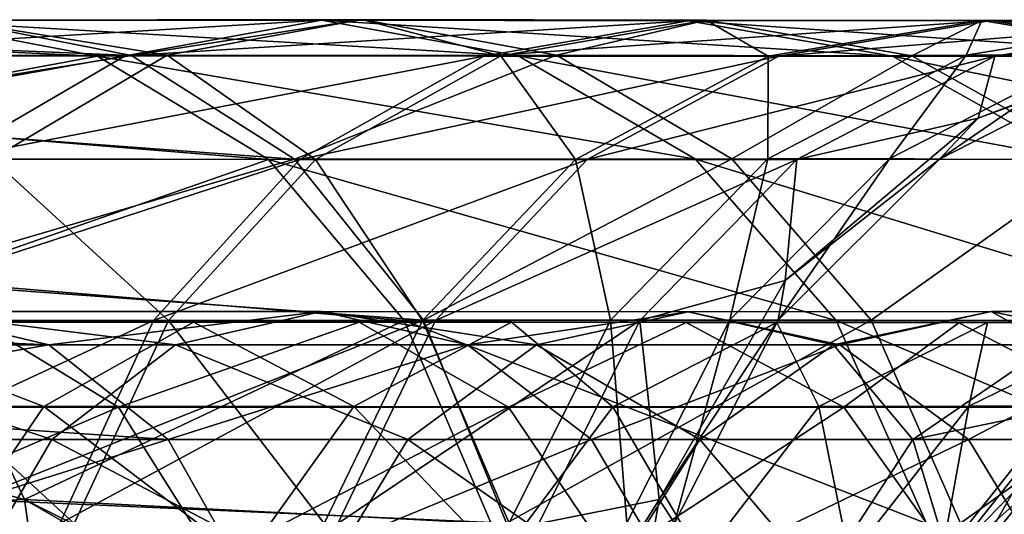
# Model space of a CAD drawing. Header units: millimetres. Extents: x -682 to 137, y -14 to 967.
# Tile 122 of 256: x -485.54 to -475.4, y 2.41 to 7.51. Entities that reach past the tile are written whole.
import ezdxf

# ---------------------------------------------------------------- set-up
doc = ezdxf.new("R2010")
doc.units = ezdxf.units.MM
doc.header["$LTSCALE"] = 65.185185
for name, color, linetype in [('4481', 7, 'CONTINUOUS'), ('4484', 7, 'CONTINUOUS'), ('4485', 7, 'CONTINUOUS'), ('4488', 7, 'CONTINUOUS'), ('4489', 7, 'CONTINUOUS')]:
    doc.layers.add(name, color=color, linetype=linetype)

msp = doc.modelspace()

# ---------------------------------------------------------------- linework, layer by layer
at = {"layer": '4481', "color": 7, "linetype": 'CONTINUOUS', "true_color": 0x191919}
for points in [[(-486.24, 7.507, -55.112), (-490.175, 7.386, -48.446), (-484.383, 7.14, -53.725), (-486.24, 7.507, -55.112)], [(-488.098, 7.14, -56.5), (-486.24, 7.507, -55.112), (-484.016, 7.143, -62.684), (-488.098, 7.14, -56.5)], [(-486.24, 7.507, -55.112), (-484.383, 7.14, -53.725), (-482.013, 7.511, -61.515), (-486.24, 7.507, -55.112)], [(-484.016, 7.143, -62.684), (-486.24, 7.507, -55.112), (-482.013, 7.511, -61.515), (-484.016, 7.143, -62.684)], [(-482.013, 7.511, -61.515), (-484.383, 7.14, -53.725), (-480.011, 7.143, -60.346), (-482.013, 7.511, -61.515)], [(-484.016, 7.143, -62.684), (-482.013, 7.511, -61.515), (-480.582, 7.137, -69.376), (-484.016, 7.143, -62.684)], [(-482.013, 7.511, -61.515), (-480.011, 7.143, -60.346), (-478.467, 7.504, -68.425), (-482.013, 7.511, -61.515)], [(-480.582, 7.137, -69.376), (-482.013, 7.511, -61.515), (-478.467, 7.504, -68.425), (-480.582, 7.137, -69.376)], [(-480.582, 7.137, -69.376), (-478.467, 7.504, -68.425), (-477.83, 7.134, -76.449), (-480.582, 7.137, -69.376)], [(-478.467, 7.504, -68.425), (-480.011, 7.143, -60.346), (-476.353, 7.137, -67.475), (-478.467, 7.504, -68.425)], [(-478.467, 7.504, -68.425), (-476.353, 7.137, -67.475), (-475.63, 7.501, -75.718), (-478.467, 7.504, -68.425)], [(-477.83, 7.134, -76.449), (-478.467, 7.504, -68.425), (-475.63, 7.501, -75.718), (-477.83, 7.134, -76.449)], [(-475.793, 7.143, -83.777), (-475.63, 7.501, -75.718), (-473.531, 7.511, -83.268), (-475.793, 7.143, -83.777)], [(-475.793, 7.143, -83.777), (-473.531, 7.511, -83.268), (-474.5, 7.148, -91.23), (-475.793, 7.143, -83.777)], [(-475.63, 7.501, -75.718), (-473.431, 7.134, -74.988), (-473.531, 7.511, -83.268), (-475.63, 7.501, -75.718)], [(-477.83, 7.134, -76.449), (-475.63, 7.501, -75.718), (-475.793, 7.143, -83.777), (-477.83, 7.134, -76.449)], [(-475.63, 7.501, -75.718), (-476.353, 7.137, -67.475), (-473.431, 7.134, -74.988), (-475.63, 7.501, -75.718)], [(-490.175, 7.386, -48.446), (-488.409, 6.495, -46.751), (-484.383, 7.14, -53.725), (-490.175, 7.386, -48.446)], [(-475.669, 6.495, -105.806), (-473.976, 7.141, -98.678), (-473.232, 7.386, -106.033), (-475.669, 6.495, -105.806)], [(-484.383, 7.14, -53.725), (-488.409, 6.495, -46.751), (-482.707, 6.073, -52.473), (-484.383, 7.14, -53.725)], [(-485.823, 6.076, -63.739), (-488.098, 7.14, -56.5), (-484.016, 7.143, -62.684), (-485.823, 6.076, -63.739)], [(-485.823, 6.076, -63.739), (-484.016, 7.143, -62.684), (-482.489, 6.071, -70.233), (-485.823, 6.076, -63.739)], [(-484.383, 7.14, -53.725), (-482.707, 6.073, -52.473), (-480.011, 7.143, -60.346), (-484.383, 7.14, -53.725)], [(-482.489, 6.071, -70.233), (-484.016, 7.143, -62.684), (-480.582, 7.137, -69.376), (-482.489, 6.071, -70.233)], [(-480.011, 7.143, -60.346), (-482.707, 6.073, -52.473), (-478.204, 6.076, -59.291), (-480.011, 7.143, -60.346)], [(-482.489, 6.071, -70.233), (-480.582, 7.137, -69.376), (-479.814, 6.068, -77.108), (-482.489, 6.071, -70.233)], [(-479.814, 6.068, -77.108), (-480.582, 7.137, -69.376), (-477.83, 7.134, -76.449), (-479.814, 6.068, -77.108)], [(-480.011, 7.143, -60.346), (-478.204, 6.076, -59.291), (-476.353, 7.137, -67.475), (-480.011, 7.143, -60.346)], [(-479.814, 6.068, -77.108), (-477.83, 7.134, -76.449), (-477.835, 6.076, -84.236), (-479.814, 6.068, -77.108)], [(-476.353, 7.137, -67.475), (-478.204, 6.076, -59.291), (-474.445, 6.071, -66.618), (-476.353, 7.137, -67.475)], [(-477.835, 6.076, -84.236), (-477.83, 7.134, -76.449), (-475.793, 7.143, -83.777), (-477.835, 6.076, -84.236)], [(-477.835, 6.076, -84.236), (-475.793, 7.143, -83.777), (-476.578, 6.08, -91.483), (-477.835, 6.076, -84.236)], [(-476.578, 6.08, -91.483), (-475.793, 7.143, -83.777), (-474.5, 7.148, -91.23), (-476.578, 6.08, -91.483)], [(-476.578, 6.08, -91.483), (-474.5, 7.148, -91.23), (-476.068, 6.074, -98.714), (-476.578, 6.08, -91.483)], [(-476.353, 7.137, -67.475), (-474.445, 6.071, -66.618), (-473.431, 7.134, -74.988), (-476.353, 7.137, -67.475)], [(-476.068, 6.074, -98.714), (-474.5, 7.148, -91.23), (-473.976, 7.141, -98.678), (-476.068, 6.074, -98.714)], [(-476.068, 6.074, -98.714), (-473.976, 7.141, -98.678), (-475.669, 6.495, -105.806), (-476.068, 6.074, -98.714)], [(-488.409, 6.495, -46.751), (-486.969, 4.821, -45.369), (-482.707, 6.073, -52.473), (-488.409, 6.495, -46.751)], [(-477.656, 4.821, -105.62), (-476.068, 6.074, -98.714), (-475.669, 6.495, -105.806), (-477.656, 4.821, -105.62)], [(-487.257, 4.415, -64.576), (-485.823, 6.076, -63.739), (-484.003, 4.411, -70.913), (-487.257, 4.415, -64.576)], [(-482.707, 6.073, -52.473), (-486.969, 4.821, -45.369), (-481.377, 4.412, -51.48), (-482.707, 6.073, -52.473)], [(-484.003, 4.411, -70.913), (-485.823, 6.076, -63.739), (-482.489, 6.071, -70.233), (-484.003, 4.411, -70.913)], [(-484.003, 4.411, -70.913), (-482.489, 6.071, -70.233), (-481.389, 4.409, -77.631), (-484.003, 4.411, -70.913)], [(-482.707, 6.073, -52.473), (-481.377, 4.412, -51.48), (-478.204, 6.076, -59.291), (-482.707, 6.073, -52.473)], [(-481.389, 4.409, -77.631), (-482.489, 6.071, -70.233), (-479.814, 6.068, -77.108), (-481.389, 4.409, -77.631)], [(-481.389, 4.409, -77.631), (-479.814, 6.068, -77.108), (-479.455, 4.415, -84.6), (-481.389, 4.409, -77.631)], [(-478.204, 6.076, -59.291), (-481.377, 4.412, -51.48), (-476.77, 4.415, -58.454), (-478.204, 6.076, -59.291)], [(-479.455, 4.415, -84.6), (-479.814, 6.068, -77.108), (-477.835, 6.076, -84.236), (-479.455, 4.415, -84.6)], [(-479.455, 4.415, -84.6), (-477.835, 6.076, -84.236), (-478.226, 4.418, -91.684), (-479.455, 4.415, -84.6)], [(-478.226, 4.418, -91.684), (-477.835, 6.076, -84.236), (-476.578, 6.08, -91.483), (-478.226, 4.418, -91.684)], [(-478.226, 4.418, -91.684), (-476.578, 6.08, -91.483), (-477.727, 4.413, -98.742), (-478.226, 4.418, -91.684)], [(-478.204, 6.076, -59.291), (-476.77, 4.415, -58.454), (-474.445, 6.071, -66.618), (-478.204, 6.076, -59.291)], [(-477.727, 4.413, -98.742), (-476.578, 6.08, -91.483), (-476.068, 6.074, -98.714), (-477.727, 4.413, -98.742)], [(-477.727, 4.413, -98.742), (-476.068, 6.074, -98.714), (-477.656, 4.821, -105.62), (-477.727, 4.413, -98.742)], [(-474.445, 6.071, -66.618), (-476.77, 4.415, -58.454), (-472.931, 4.411, -65.937), (-474.445, 6.071, -66.618)], [(-486.969, 4.821, -45.369), (-486.03, 2.565, -44.468), (-481.377, 4.412, -51.48), (-486.969, 4.821, -45.369)], [(-478.952, 2.565, -105.499), (-477.727, 4.413, -98.742), (-477.656, 4.821, -105.62), (-478.952, 2.565, -105.499)], [(-488.178, 2.321, -65.114), (-487.257, 4.415, -64.576), (-484.975, 2.319, -71.35), (-488.178, 2.321, -65.114)], [(-484.975, 2.319, -71.35), (-487.257, 4.415, -64.576), (-484.003, 4.411, -70.913), (-484.975, 2.319, -71.35)], [(-481.377, 4.412, -51.48), (-486.03, 2.565, -44.468), (-480.523, 2.32, -50.842), (-481.377, 4.412, -51.48)], [(-484.975, 2.319, -71.35), (-484.003, 4.411, -70.913), (-482.4, 2.318, -77.967), (-484.975, 2.319, -71.35)], [(-482.4, 2.318, -77.967), (-484.003, 4.411, -70.913), (-481.389, 4.409, -77.631), (-482.4, 2.318, -77.967)], [(-482.4, 2.318, -77.967), (-481.389, 4.409, -77.631), (-480.495, 2.321, -84.834), (-482.4, 2.318, -77.967)], [(-480.495, 2.321, -84.834), (-481.389, 4.409, -77.631), (-479.455, 4.415, -84.6), (-480.495, 2.321, -84.834)], [(-481.377, 4.412, -51.48), (-480.523, 2.32, -50.842), (-476.77, 4.415, -58.454), (-481.377, 4.412, -51.48)], [(-476.77, 4.415, -58.454), (-480.523, 2.32, -50.842), (-475.849, 2.321, -57.916), (-476.77, 4.415, -58.454)], [(-480.495, 2.321, -84.834), (-479.455, 4.415, -84.6), (-479.285, 2.323, -91.813), (-480.495, 2.321, -84.834)], [(-479.285, 2.323, -91.813), (-479.455, 4.415, -84.6), (-478.226, 4.418, -91.684), (-479.285, 2.323, -91.813)], [(-479.285, 2.323, -91.813), (-478.226, 4.418, -91.684), (-478.793, 2.32, -98.761), (-479.285, 2.323, -91.813)], [(-478.793, 2.32, -98.761), (-477.727, 4.413, -98.742), (-478.952, 2.565, -105.499), (-478.793, 2.32, -98.761)], [(-478.793, 2.32, -98.761), (-478.226, 4.418, -91.684), (-477.727, 4.413, -98.742), (-478.793, 2.32, -98.761)], [(-476.77, 4.415, -58.454), (-475.849, 2.321, -57.916), (-472.931, 4.411, -65.937), (-476.77, 4.415, -58.454)], [(-472.931, 4.411, -65.937), (-475.849, 2.321, -57.916), (-471.959, 2.319, -65.501), (-472.931, 4.411, -65.937)], [(-486.03, 2.565, -44.468), (-485.703, 0, -44.154), (-480.523, 2.32, -50.842), (-486.03, 2.565, -44.468)], [(-479.403, 0, -105.457), (-478.793, 2.32, -98.761), (-478.952, 2.565, -105.499), (-479.403, 0, -105.457)]]:
    msp.add_3dface(points, dxfattribs=at)
at = {"layer": '4484', "color": 7, "linetype": 'CONTINUOUS', "true_color": 0x191919}
for points in [[(-484.519, 3.516, -52.726), (-489.086, 3.513, -47.401), (-485.951, 4.389, -53.825), (-484.519, 3.516, -52.726)], [(-485.286, 3.525, -61.512), (-487.542, 4.392, -55.046), (-488.975, 3.522, -56.146), (-485.286, 3.525, -61.512)], [(-483.747, 4.394, -60.563), (-485.951, 4.389, -53.825), (-487.542, 4.392, -55.046), (-483.747, 4.394, -60.563)], [(-483.747, 4.394, -60.563), (-487.542, 4.392, -55.046), (-485.286, 3.525, -61.512), (-483.747, 4.394, -60.563)], [(-482.04, 4.392, -59.509), (-485.951, 4.389, -53.825), (-483.747, 4.394, -60.563), (-482.04, 4.392, -59.509)], [(-482.04, 4.392, -59.509), (-484.519, 3.516, -52.726), (-485.951, 4.389, -53.825), (-482.04, 4.392, -59.509)], [(-482.095, 3.523, -67.3), (-483.747, 4.394, -60.563), (-485.286, 3.525, -61.512), (-482.095, 3.523, -67.3)], [(-480.503, 3.518, -58.561), (-484.519, 3.516, -52.726), (-482.04, 4.392, -59.509), (-480.503, 3.518, -58.561)], [(-480.473, 4.392, -66.502), (-482.04, 4.392, -59.509), (-483.747, 4.394, -60.563), (-480.473, 4.392, -66.502)], [(-480.473, 4.392, -66.502), (-483.747, 4.394, -60.563), (-482.095, 3.523, -67.3), (-480.473, 4.392, -66.502)], [(-479.428, 3.52, -73.422), (-480.473, 4.392, -66.502), (-482.095, 3.523, -67.3), (-479.428, 3.52, -73.422)], [(-478.674, 4.39, -65.617), (-480.503, 3.518, -58.561), (-482.04, 4.392, -59.509), (-478.674, 4.39, -65.617)], [(-478.674, 4.39, -65.617), (-482.04, 4.392, -59.509), (-480.473, 4.392, -66.502), (-478.674, 4.39, -65.617)], [(-477.053, 3.516, -64.82), (-480.503, 3.518, -58.561), (-478.674, 4.39, -65.617), (-477.053, 3.516, -64.82)], [(-477.74, 4.388, -72.776), (-478.674, 4.39, -65.617), (-480.473, 4.392, -66.502), (-477.74, 4.388, -72.776)], [(-477.74, 4.388, -72.776), (-480.473, 4.392, -66.502), (-479.428, 3.52, -73.422), (-477.74, 4.388, -72.776)], [(-477.31, 3.522, -79.79), (-477.74, 4.388, -72.776), (-479.428, 3.52, -73.422), (-477.31, 3.522, -79.79)], [(-475.868, 4.386, -72.059), (-477.053, 3.516, -64.82), (-478.674, 4.39, -65.617), (-475.868, 4.386, -72.059)], [(-475.868, 4.386, -72.059), (-478.674, 4.39, -65.617), (-477.74, 4.388, -72.776), (-475.868, 4.386, -72.059)], [(-475.572, 4.391, -79.296), (-475.868, 4.386, -72.059), (-477.74, 4.388, -72.776), (-475.572, 4.391, -79.296)], [(-475.572, 4.391, -79.296), (-477.74, 4.388, -72.776), (-477.31, 3.522, -79.79), (-475.572, 4.391, -79.296)], [(-475.763, 3.526, -86.313), (-475.572, 4.391, -79.296), (-477.31, 3.522, -79.79), (-475.763, 3.526, -86.313)], [(-474.183, 3.513, -71.413), (-477.053, 3.516, -64.82), (-475.868, 4.386, -72.059), (-474.183, 3.513, -71.413)], [(-473.643, 4.388, -78.748), (-475.868, 4.386, -72.059), (-475.572, 4.391, -79.296), (-473.643, 4.388, -78.748)], [(-473.643, 4.388, -78.748), (-474.183, 3.513, -71.413), (-475.868, 4.386, -72.059), (-473.643, 4.388, -78.748)], [(-473.987, 4.396, -85.974), (-475.572, 4.391, -79.296), (-475.763, 3.526, -86.313), (-473.987, 4.396, -85.974)], [(-474.805, 3.527, -92.899), (-473.987, 4.396, -85.974), (-475.763, 3.526, -86.313), (-474.805, 3.527, -92.899)], [(-473.987, 4.396, -85.974), (-473.643, 4.388, -78.748), (-475.572, 4.391, -79.296), (-473.987, 4.396, -85.974)], [(-488.186, 1.943, -46.537), (-489.086, 3.513, -47.401), (-484.519, 3.516, -52.726), (-488.186, 1.943, -46.537)], [(-485.286, 3.525, -61.512), (-488.975, 3.522, -56.146), (-486.351, 1.955, -62.17), (-485.286, 3.525, -61.512)], [(-483.529, 1.945, -51.966), (-488.186, 1.943, -46.537), (-484.519, 3.516, -52.726), (-483.529, 1.945, -51.966)], [(-483.217, 1.954, -67.853), (-485.286, 3.525, -61.512), (-486.351, 1.955, -62.17), (-483.217, 1.954, -67.853)], [(-482.095, 3.523, -67.3), (-485.286, 3.525, -61.512), (-483.217, 1.954, -67.853), (-482.095, 3.523, -67.3)], [(-480.503, 3.518, -58.561), (-483.529, 1.945, -51.966), (-484.519, 3.516, -52.726), (-480.503, 3.518, -58.561)], [(-479.442, 1.946, -57.906), (-483.529, 1.945, -51.966), (-480.503, 3.518, -58.561), (-479.442, 1.946, -57.906)], [(-480.595, 1.953, -73.869), (-482.095, 3.523, -67.3), (-483.217, 1.954, -67.853), (-480.595, 1.953, -73.869)], [(-479.428, 3.52, -73.422), (-482.095, 3.523, -67.3), (-480.595, 1.953, -73.869), (-479.428, 3.52, -73.422)], [(-478.513, 1.954, -80.131), (-479.428, 3.52, -73.422), (-480.595, 1.953, -73.869), (-478.513, 1.954, -80.131)], [(-477.053, 3.516, -64.82), (-479.442, 1.946, -57.906), (-480.503, 3.518, -58.561), (-477.053, 3.516, -64.82)], [(-475.934, 1.945, -64.269), (-479.442, 1.946, -57.906), (-477.053, 3.516, -64.82), (-475.934, 1.945, -64.269)], [(-477.31, 3.522, -79.79), (-479.428, 3.52, -73.422), (-478.513, 1.954, -80.131), (-477.31, 3.522, -79.79)], [(-476.992, 1.956, -86.547), (-477.31, 3.522, -79.79), (-478.513, 1.954, -80.131), (-476.992, 1.956, -86.547)], [(-475.763, 3.526, -86.313), (-477.31, 3.522, -79.79), (-476.992, 1.956, -86.547), (-475.763, 3.526, -86.313)], [(-474.183, 3.513, -71.413), (-475.934, 1.945, -64.269), (-477.053, 3.516, -64.82), (-474.183, 3.513, -71.413)], [(-476.05, 1.956, -93.023), (-475.763, 3.526, -86.313), (-476.992, 1.956, -86.547), (-476.05, 1.956, -93.023)], [(-474.805, 3.527, -92.899), (-475.763, 3.526, -86.313), (-476.05, 1.956, -93.023), (-474.805, 3.527, -92.899)], [(-475.704, 1.954, -99.464), (-474.805, 3.527, -92.899), (-476.05, 1.956, -93.023), (-475.704, 1.954, -99.464)], [(-474.727, 3.52, -105.894), (-474.453, 3.523, -99.457), (-475.972, 1.952, -105.777), (-474.727, 3.52, -105.894)], [(-475.972, 1.952, -105.777), (-474.453, 3.523, -99.457), (-475.704, 1.954, -99.464), (-475.972, 1.952, -105.777)], [(-473.019, 1.943, -70.967), (-475.934, 1.945, -64.269), (-474.183, 3.513, -71.413), (-473.019, 1.943, -70.967)], [(-474.453, 3.523, -99.457), (-474.805, 3.527, -92.899), (-475.704, 1.954, -99.464), (-474.453, 3.523, -99.457)]]:
    msp.add_3dface(points, dxfattribs=at)
at = {"layer": '4485', "color": 7, "linetype": 'CONTINUOUS', "true_color": 0x191919}
for points in [[(-486.687, 7.504, -144.012), (-484.736, 7.136, -145.263), (-490.179, 7.386, -151.514), (-486.687, 7.504, -144.012)], [(-484.45, 7.138, -135.791), (-482.427, 7.505, -136.924), (-488.639, 7.136, -142.761), (-484.45, 7.138, -135.791)], [(-488.639, 7.136, -142.761), (-482.427, 7.505, -136.924), (-486.687, 7.504, -144.012), (-488.639, 7.136, -142.761)], [(-482.427, 7.505, -136.924), (-480.405, 7.138, -138.056), (-486.687, 7.504, -144.012), (-482.427, 7.505, -136.924)], [(-486.687, 7.504, -144.012), (-480.405, 7.138, -138.056), (-484.736, 7.136, -145.263), (-486.687, 7.504, -144.012)], [(-484.45, 7.138, -135.791), (-478.654, 7.5, -129.561), (-482.427, 7.505, -136.924), (-484.45, 7.138, -135.791)], [(-478.654, 7.5, -129.561), (-476.552, 7.133, -130.537), (-482.427, 7.505, -136.924), (-478.654, 7.5, -129.561)], [(-482.427, 7.505, -136.924), (-476.552, 7.133, -130.537), (-480.405, 7.138, -138.056), (-482.427, 7.505, -136.924)], [(-477.72, 7.135, -121.184), (-475.535, 7.502, -121.957), (-480.756, 7.133, -128.586), (-477.72, 7.135, -121.184)], [(-480.756, 7.133, -128.586), (-475.535, 7.502, -121.957), (-478.654, 7.5, -129.561), (-480.756, 7.133, -128.586)], [(-475.535, 7.502, -121.957), (-473.35, 7.135, -122.73), (-478.654, 7.5, -129.561), (-475.535, 7.502, -121.957)], [(-475.498, 7.136, -113.621), (-473.239, 7.503, -114.141), (-477.72, 7.135, -121.184), (-475.498, 7.136, -113.621)], [(-477.72, 7.135, -121.184), (-473.239, 7.503, -114.141), (-475.535, 7.502, -121.957), (-477.72, 7.135, -121.184)], [(-473.239, 7.503, -114.141), (-470.98, 7.136, -114.662), (-475.535, 7.502, -121.957), (-473.239, 7.503, -114.141)], [(-475.535, 7.502, -121.957), (-470.98, 7.136, -114.662), (-473.35, 7.135, -122.73), (-475.535, 7.502, -121.957)], [(-475.498, 7.136, -113.621), (-473.232, 7.386, -106.033), (-473.239, 7.503, -114.141), (-475.498, 7.136, -113.621)], [(-480.756, 7.133, -128.586), (-478.654, 7.5, -129.561), (-484.45, 7.138, -135.791), (-480.756, 7.133, -128.586)], [(-478.654, 7.5, -129.561), (-473.35, 7.135, -122.73), (-476.552, 7.133, -130.537), (-478.654, 7.5, -129.561)], [(-490.179, 7.386, -151.514), (-484.736, 7.136, -145.263), (-488.18, 6.495, -152.927), (-490.179, 7.386, -151.514)], [(-475.669, 6.495, -105.806), (-473.232, 7.386, -106.033), (-475.498, 7.136, -113.621), (-475.669, 6.495, -105.806)], [(-486.275, 6.072, -134.769), (-484.45, 7.138, -135.791), (-490.4, 6.071, -141.633), (-486.275, 6.072, -134.769)], [(-490.4, 6.071, -141.633), (-484.45, 7.138, -135.791), (-488.639, 7.136, -142.761), (-490.4, 6.071, -141.633)], [(-484.736, 7.136, -145.263), (-482.975, 6.071, -146.392), (-488.18, 6.495, -152.927), (-484.736, 7.136, -145.263)], [(-486.275, 6.072, -134.769), (-480.756, 7.133, -128.586), (-484.45, 7.138, -135.791), (-486.275, 6.072, -134.769)], [(-482.653, 6.068, -127.706), (-480.756, 7.133, -128.586), (-486.275, 6.072, -134.769), (-482.653, 6.068, -127.706)], [(-480.405, 7.138, -138.056), (-478.58, 6.072, -139.078), (-484.736, 7.136, -145.263), (-480.405, 7.138, -138.056)], [(-484.736, 7.136, -145.263), (-478.58, 6.072, -139.078), (-482.975, 6.071, -146.392), (-484.736, 7.136, -145.263)], [(-479.692, 6.069, -120.487), (-477.72, 7.135, -121.184), (-482.653, 6.068, -127.706), (-479.692, 6.069, -120.487)], [(-482.653, 6.068, -127.706), (-477.72, 7.135, -121.184), (-480.756, 7.133, -128.586), (-482.653, 6.068, -127.706)], [(-476.552, 7.133, -130.537), (-474.655, 6.068, -131.417), (-480.405, 7.138, -138.056), (-476.552, 7.133, -130.537)], [(-480.405, 7.138, -138.056), (-474.655, 6.068, -131.417), (-478.58, 6.072, -139.078), (-480.405, 7.138, -138.056)], [(-477.536, 6.07, -113.152), (-475.498, 7.136, -113.621), (-479.692, 6.069, -120.487), (-477.536, 6.07, -113.152)], [(-479.692, 6.069, -120.487), (-475.498, 7.136, -113.621), (-477.72, 7.135, -121.184), (-479.692, 6.069, -120.487)], [(-477.536, 6.07, -113.152), (-475.669, 6.495, -105.806), (-475.498, 7.136, -113.621), (-477.536, 6.07, -113.152)], [(-473.35, 7.135, -122.73), (-471.378, 6.069, -123.427), (-476.552, 7.133, -130.537), (-473.35, 7.135, -122.73)], [(-476.552, 7.133, -130.537), (-471.378, 6.069, -123.427), (-474.655, 6.068, -131.417), (-476.552, 7.133, -130.537)], [(-488.18, 6.495, -152.927), (-482.975, 6.071, -146.392), (-486.551, 4.821, -154.079), (-488.18, 6.495, -152.927)], [(-477.656, 4.821, -105.62), (-475.669, 6.495, -105.806), (-477.536, 6.07, -113.152), (-477.656, 4.821, -105.62)], [(-487.723, 4.411, -133.958), (-482.653, 6.068, -127.706), (-486.275, 6.072, -134.769), (-487.723, 4.411, -133.958)], [(-484.158, 4.409, -127.007), (-482.653, 6.068, -127.706), (-487.723, 4.411, -133.958), (-484.158, 4.409, -127.007)], [(-482.975, 6.071, -146.392), (-481.578, 4.411, -147.287), (-486.551, 4.821, -154.079), (-482.975, 6.071, -146.392)], [(-481.256, 4.41, -119.934), (-479.692, 6.069, -120.487), (-484.158, 4.409, -127.007), (-481.256, 4.41, -119.934)], [(-484.158, 4.409, -127.007), (-479.692, 6.069, -120.487), (-482.653, 6.068, -127.706), (-484.158, 4.409, -127.007)], [(-478.58, 6.072, -139.078), (-477.132, 4.411, -139.889), (-482.975, 6.071, -146.392), (-478.58, 6.072, -139.078)], [(-482.975, 6.071, -146.392), (-477.132, 4.411, -139.889), (-481.578, 4.411, -147.287), (-482.975, 6.071, -146.392)], [(-479.153, 4.41, -112.779), (-477.536, 6.07, -113.152), (-481.256, 4.41, -119.934), (-479.153, 4.41, -112.779)], [(-481.256, 4.41, -119.934), (-477.536, 6.07, -113.152), (-479.692, 6.069, -120.487), (-481.256, 4.41, -119.934)], [(-479.153, 4.41, -112.779), (-477.656, 4.821, -105.62), (-477.536, 6.07, -113.152), (-479.153, 4.41, -112.779)], [(-474.655, 6.068, -131.417), (-473.15, 4.409, -132.116), (-478.58, 6.072, -139.078), (-474.655, 6.068, -131.417)], [(-478.58, 6.072, -139.078), (-473.15, 4.409, -132.116), (-477.132, 4.411, -139.889), (-478.58, 6.072, -139.078)], [(-486.551, 4.821, -154.079), (-481.578, 4.411, -147.287), (-485.487, 2.565, -154.83), (-486.551, 4.821, -154.079)], [(-478.952, 2.565, -105.499), (-477.656, 4.821, -105.62), (-479.153, 4.41, -112.779), (-478.952, 2.565, -105.499)], [(-488.653, 2.319, -133.438), (-484.158, 4.409, -127.007), (-487.723, 4.411, -133.958), (-488.653, 2.319, -133.438)], [(-485.124, 2.318, -126.559), (-484.158, 4.409, -127.007), (-488.653, 2.319, -133.438), (-485.124, 2.318, -126.559)], [(-481.578, 4.411, -147.287), (-480.681, 2.319, -147.862), (-485.487, 2.565, -154.83), (-481.578, 4.411, -147.287)], [(-482.261, 2.318, -119.578), (-481.256, 4.41, -119.934), (-485.124, 2.318, -126.559), (-482.261, 2.318, -119.578)], [(-485.124, 2.318, -126.559), (-481.256, 4.41, -119.934), (-484.158, 4.409, -127.007), (-485.124, 2.318, -126.559)], [(-480.192, 2.319, -112.54), (-479.153, 4.41, -112.779), (-482.261, 2.318, -119.578), (-480.192, 2.319, -112.54)], [(-482.261, 2.318, -119.578), (-479.153, 4.41, -112.779), (-481.256, 4.41, -119.934), (-482.261, 2.318, -119.578)], [(-477.132, 4.411, -139.889), (-476.202, 2.319, -140.41), (-481.578, 4.411, -147.287), (-477.132, 4.411, -139.889)], [(-481.578, 4.411, -147.287), (-476.202, 2.319, -140.41), (-480.681, 2.319, -147.862), (-481.578, 4.411, -147.287)], [(-480.192, 2.319, -112.54), (-478.952, 2.565, -105.499), (-479.153, 4.41, -112.779), (-480.192, 2.319, -112.54)], [(-473.15, 4.409, -132.116), (-472.184, 2.318, -132.564), (-477.132, 4.411, -139.889), (-473.15, 4.409, -132.116)], [(-477.132, 4.411, -139.889), (-472.184, 2.318, -132.564), (-476.202, 2.319, -140.41), (-477.132, 4.411, -139.889)], [(-480.681, 2.319, -147.862), (-480.372, 0, -148.061), (-485.487, 2.565, -154.83), (-480.681, 2.319, -147.862)], [(-485.487, 2.565, -154.83), (-480.372, 0, -148.061), (-481.021, 0, -149.065), (-485.487, 2.565, -154.83)], [(-485.118, 0, -155.092), (-485.487, 2.565, -154.83), (-481.021, 0, -149.065), (-485.118, 0, -155.092)], [(-479.403, 0, -105.457), (-478.952, 2.565, -105.499), (-480.549, 0, -112.458), (-479.403, 0, -105.457)], [(-480.549, 0, -112.458), (-478.952, 2.565, -105.499), (-480.192, 2.319, -112.54), (-480.549, 0, -112.458)]]:
    msp.add_3dface(points, dxfattribs=at)
at = {"layer": '4488', "color": 7, "linetype": 'CONTINUOUS', "true_color": 0x191919}
for points in [[(-485.237, 4.16, -144.942), (-486.687, 4.502, -144.012), (-490.425, 4.387, -151.341), (-485.237, 4.16, -144.942)], [(-486.687, 4.502, -144.012), (-483.931, 4.16, -136.082), (-488.138, 4.16, -143.083), (-486.687, 4.502, -144.012)], [(-482.427, 4.503, -136.924), (-483.931, 4.16, -136.082), (-486.687, 4.502, -144.012), (-482.427, 4.503, -136.924)], [(-485.237, 4.16, -144.942), (-482.427, 4.503, -136.924), (-486.687, 4.502, -144.012), (-485.237, 4.16, -144.942)], [(-480.924, 4.16, -137.765), (-482.427, 4.503, -136.924), (-485.237, 4.16, -144.942), (-480.924, 4.16, -137.765)], [(-482.427, 4.503, -136.924), (-480.216, 4.158, -128.837), (-483.931, 4.16, -136.082), (-482.427, 4.503, -136.924)], [(-478.654, 4.5, -129.561), (-480.216, 4.158, -128.837), (-482.427, 4.503, -136.924), (-478.654, 4.5, -129.561)], [(-480.924, 4.16, -137.765), (-478.654, 4.5, -129.561), (-482.427, 4.503, -136.924), (-480.924, 4.16, -137.765)], [(-477.092, 4.158, -130.286), (-478.654, 4.5, -129.561), (-480.924, 4.16, -137.765), (-477.092, 4.158, -130.286)], [(-478.654, 4.5, -129.561), (-477.159, 4.159, -121.383), (-480.216, 4.158, -128.837), (-478.654, 4.5, -129.561)], [(-475.535, 4.501, -121.957), (-477.159, 4.159, -121.383), (-478.654, 4.5, -129.561), (-475.535, 4.501, -121.957)], [(-477.092, 4.158, -130.286), (-475.535, 4.501, -121.957), (-478.654, 4.5, -129.561), (-477.092, 4.158, -130.286)], [(-475.535, 4.501, -121.957), (-474.918, 4.159, -113.755), (-477.159, 4.159, -121.383), (-475.535, 4.501, -121.957)], [(-473.911, 4.159, -122.531), (-475.535, 4.501, -121.957), (-477.092, 4.158, -130.286), (-473.911, 4.159, -122.531)], [(-473.239, 4.502, -114.141), (-474.918, 4.159, -113.755), (-475.535, 4.501, -121.957), (-473.239, 4.502, -114.141)], [(-473.911, 4.159, -122.531), (-473.239, 4.502, -114.141), (-475.535, 4.501, -121.957), (-473.911, 4.159, -122.531)], [(-488.951, 3.518, -152.382), (-485.237, 4.16, -144.942), (-490.425, 4.387, -151.341), (-488.951, 3.518, -152.382)], [(-488.138, 4.16, -143.083), (-485.205, 3.184, -135.369), (-489.367, 3.184, -142.295), (-488.138, 4.16, -143.083)], [(-484.008, 3.184, -145.73), (-485.237, 4.16, -144.942), (-488.951, 3.518, -152.382), (-484.008, 3.184, -145.73)], [(-483.931, 4.16, -136.082), (-485.205, 3.184, -135.369), (-488.138, 4.16, -143.083), (-483.931, 4.16, -136.082)], [(-484.008, 3.184, -145.73), (-480.924, 4.16, -137.765), (-485.237, 4.16, -144.942), (-484.008, 3.184, -145.73)], [(-483.931, 4.16, -136.082), (-481.54, 3.182, -128.222), (-485.205, 3.184, -135.369), (-483.931, 4.16, -136.082)], [(-479.65, 3.184, -138.479), (-480.924, 4.16, -137.765), (-484.008, 3.184, -145.73), (-479.65, 3.184, -138.479)], [(-480.216, 4.158, -128.837), (-481.54, 3.182, -128.222), (-483.931, 4.16, -136.082), (-480.216, 4.158, -128.837)], [(-480.216, 4.158, -128.837), (-478.535, 3.183, -120.896), (-481.54, 3.182, -128.222), (-480.216, 4.158, -128.837)], [(-479.65, 3.184, -138.479), (-477.092, 4.158, -130.286), (-480.924, 4.16, -137.765), (-479.65, 3.184, -138.479)], [(-477.159, 4.159, -121.383), (-478.535, 3.183, -120.896), (-480.216, 4.158, -128.837), (-477.159, 4.159, -121.383)], [(-475.767, 3.182, -130.901), (-477.092, 4.158, -130.286), (-479.65, 3.184, -138.479), (-475.767, 3.182, -130.901)], [(-477.159, 4.159, -121.383), (-476.341, 3.183, -113.427), (-478.535, 3.183, -120.896), (-477.159, 4.159, -121.383)], [(-474.918, 4.159, -113.755), (-476.341, 3.183, -113.427), (-477.159, 4.159, -121.383), (-474.918, 4.159, -113.755)], [(-475.767, 3.182, -130.901), (-473.911, 4.159, -122.531), (-477.092, 4.158, -130.286), (-475.767, 3.182, -130.901)], [(-474.918, 4.159, -113.755), (-474.727, 3.52, -105.894), (-476.341, 3.183, -113.427), (-474.918, 4.159, -113.755)], [(-472.535, 3.183, -123.018), (-473.911, 4.159, -122.531), (-475.767, 3.182, -130.901), (-472.535, 3.183, -123.018)], [(-487.931, 1.952, -153.103), (-484.008, 3.184, -145.73), (-488.951, 3.518, -152.382), (-487.931, 1.952, -153.103)], [(-474.727, 3.52, -105.894), (-475.972, 1.952, -105.777), (-476.341, 3.183, -113.427), (-474.727, 3.52, -105.894)], [(-485.205, 3.184, -135.369), (-486.056, 1.723, -134.892), (-489.367, 3.184, -142.295), (-485.205, 3.184, -135.369)], [(-483.186, 1.723, -146.256), (-484.008, 3.184, -145.73), (-487.931, 1.952, -153.103), (-483.186, 1.723, -146.256)], [(-485.205, 3.184, -135.369), (-482.425, 1.722, -127.811), (-486.056, 1.723, -134.892), (-485.205, 3.184, -135.369)], [(-481.54, 3.182, -128.222), (-482.425, 1.722, -127.811), (-485.205, 3.184, -135.369), (-481.54, 3.182, -128.222)], [(-483.186, 1.723, -146.256), (-479.65, 3.184, -138.479), (-484.008, 3.184, -145.73), (-483.186, 1.723, -146.256)], [(-478.799, 1.723, -138.955), (-479.65, 3.184, -138.479), (-483.186, 1.723, -146.256), (-478.799, 1.723, -138.955)], [(-481.54, 3.182, -128.222), (-479.455, 1.723, -120.571), (-482.425, 1.722, -127.811), (-481.54, 3.182, -128.222)], [(-478.535, 3.183, -120.896), (-479.455, 1.723, -120.571), (-481.54, 3.182, -128.222), (-478.535, 3.183, -120.896)], [(-478.799, 1.723, -138.955), (-475.767, 3.182, -130.901), (-479.65, 3.184, -138.479), (-478.799, 1.723, -138.955)], [(-478.535, 3.183, -120.896), (-477.291, 1.723, -113.208), (-479.455, 1.723, -120.571), (-478.535, 3.183, -120.896)], [(-474.883, 1.722, -131.311), (-475.767, 3.182, -130.901), (-478.799, 1.723, -138.955), (-474.883, 1.722, -131.311)], [(-476.341, 3.183, -113.427), (-477.291, 1.723, -113.208), (-478.535, 3.183, -120.896), (-476.341, 3.183, -113.427)], [(-476.341, 3.183, -113.427), (-475.972, 1.952, -105.777), (-477.291, 1.723, -113.208), (-476.341, 3.183, -113.427)], [(-474.883, 1.722, -131.311), (-472.535, 3.183, -123.018), (-475.767, 3.182, -130.901), (-474.883, 1.722, -131.311)]]:
    msp.add_3dface(points, dxfattribs=at)
at = {"layer": '4489', "color": 7, "linetype": 'CONTINUOUS', "true_color": 0x191919}
for points in [[(-486.551, 4.821, -154.079), (-485.487, 2.565, -154.83), (-492.454, 4.41, -162.388), (-486.551, 4.821, -154.079)], [(-492.454, 4.41, -162.388), (-485.487, 2.565, -154.83), (-491.629, 2.319, -163.061), (-492.454, 4.41, -162.388)], [(-485.487, 2.565, -154.83), (-485.118, 0, -155.092), (-491.629, 2.319, -163.061), (-485.487, 2.565, -154.83)]]:
    msp.add_3dface(points, dxfattribs=at)

doc.saveas('drawing.dxf')
